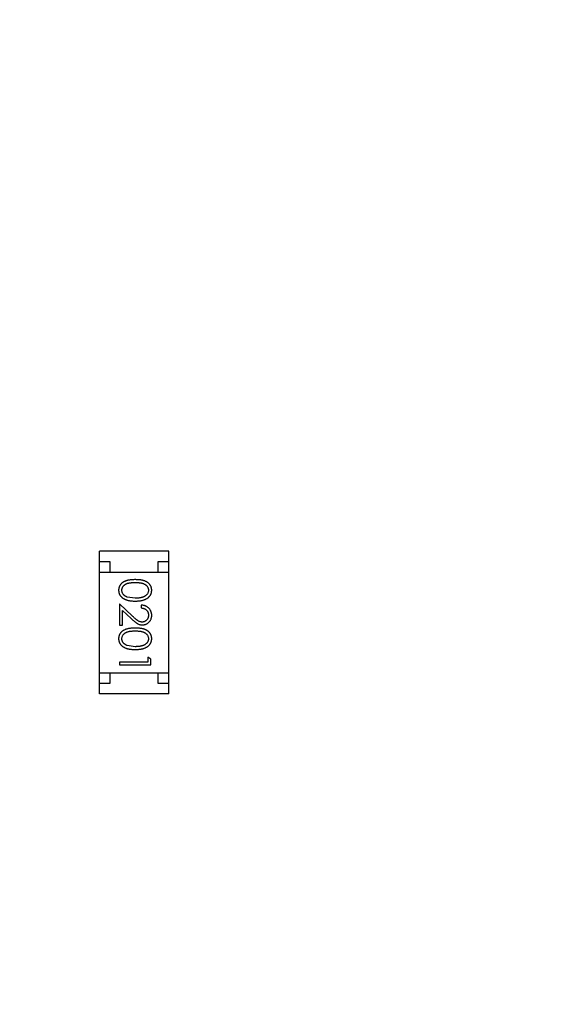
# Model space of a CAD drawing. Header units: inches. Extents: x -13 to 240, y -18 to 126.
# Tile 95 of 112: x 203.73 to 206.23, y 82.84 to 87.53. Entities that reach past the tile are written whole.
import ezdxf

# ---------------------------------------------------------------- set-up
doc = ezdxf.new("R2010")
doc.units = ezdxf.units.IN
doc.header["$LTSCALE"] = 1.21
doc.header["$MEASUREMENT"] = 0
doc.header["$PDMODE"] = 3
doc.header["$PDSIZE"] = 0.3125
doc.layers.get('0').update_dxf_attribs({"linetype": 'CONTINUOUS'})
doc.layers.get('Defpoints').update_dxf_attribs({"linetype": 'CONTINUOUS'})
doc.layers.add('DIM', color=3, linetype='CONTINUOUS')
doc.styles.get("Standard").update_dxf_attribs({"font": 'txt', "width": 0.8})
doc.dimstyles.get("Standard").update_dxf_attribs({"dimtxt": 0.15625, "dimasz": 0.1875, "dimexe": 0.125, "dimexo": 0.0625, "dimgap": 0.09, "dimtad": 0, "dimtih": 1, "dimtoh": 1, "dimzin": 4, "dimdsep": 46, "dimtxsty": 'Standard', "dimblk": '_FILLED', "dimblk1": '_FILLED', "dimblk2": '_FILLED', "dimcen": 0.09, "dimazin": 1, "dimtp": 0.01, "dimtm": 0.01, "dimtfac": 1, "dimtofl": 0, "dimtmove": 0, "dimatfit": 3, "dimldrblk": '_FILLED', "dimfxl": 1, "dimtolj": 1, "dimtzin": 4, "dimarcsym": 0})

# ---------------------------------------------------------------- blocks, each defined once
blk = doc.blocks.new('_FILLED')
at = {"color": 0, "linetype": 'ByBlock'}
blk.add_solid([(0, 0), (-1, 0.1667), (-1, -0.1667)], dxfattribs=at)
blk = doc.blocks.new('*D57')
at = {"layer": 'Defpoints', "color": 0}
for p in [(222.3269, 99.4649), (198.0766, 63.4663), (232.488, 63.4663)]:
    blk.add_point(p, dxfattribs=at)
at = {"layer": 'DIM', "color": 0, "lineweight": -2}
for p, q in [((222.3894, 99.4649), (232.613, 99.4649)), ((232.488, 97.4649), (232.488, 84.489)), ((232.488, 65.4663), (232.488, 78.4423)), ((198.1391, 63.4663), (232.613, 63.4663))]:
    blk.add_line(p, q, dxfattribs=at)
at = {"layer": 'DIM', "color": 0, "lineweight": -2, "xscale": 2, "yscale": 2, "zscale": 2}
for p, rotation in [((232.488, 99.4649), 90), ((232.488, 63.4663), 270)]:
    blk.add_blockref('_FILLED', p, dxfattribs=dict(at, rotation=rotation))
at = {"layer": 'DIM', "color": 0, "insert": (232.488, 81.4656), "char_height": 2, "attachment_point": 5, "rotation": 90}
blk.add_mtext('\\A1;36.00', dxfattribs=at)

msp = doc.modelspace()

# ---------------------------------------------------------------- linework, layer by layer
at = {"color": 7, "linetype": 'Continuous'}
for p, q in [((204.1115, 84.3214), (204.1115, 85.0014)), ((204.4415, 85.0014), (204.1115, 85.0014)), ((204.4415, 84.3214), (204.4415, 85.0014)), ((204.1115, 84.9514), (204.1615, 84.9514)), ((204.1615, 84.9514), (204.1615, 84.9014)), ((204.3915, 84.9014), (204.3915, 84.9514)), ((204.3915, 84.9514), (204.4415, 84.9514)), ((204.1115, 84.9014), (204.4415, 84.9014)), ((204.2068, 84.75), (204.2068, 84.6481)), ((204.2688, 84.6918), (204.2068, 84.75)), ((204.2818, 84.7769), (204.244, 84.7826)), ((204.3106, 84.7442), (204.3106, 84.7308)), ((204.2221, 84.6481), (204.2221, 84.7179)), ((204.2221, 84.7179), (204.2622, 84.6803)), ((204.2068, 84.6481), (204.2221, 84.6481)), ((204.2818, 84.5461), (204.244, 84.5518)), ((204.2068, 84.4731), (204.2068, 84.4596)), ((204.3414, 84.4731), (204.2068, 84.4731)), ((204.3414, 84.4961), (204.3414, 84.4731)), ((204.3568, 84.4873), (204.3414, 84.4961)), ((204.3568, 84.4596), (204.3568, 84.4873)), ((204.1115, 84.4214), (204.4415, 84.4214)), ((204.1615, 84.4214), (204.1615, 84.3714)), ((204.2068, 84.4596), (204.3568, 84.4596)), ((204.3915, 84.3714), (204.3915, 84.4214)), ((204.1615, 84.3714), (204.1115, 84.3714)), ((204.4415, 84.3714), (204.3915, 84.3714)), ((204.4415, 84.3214), (204.1115, 84.3214))]:
    msp.add_line(p, q, dxfattribs=at)
for points, knots in [([(204.2817, 84.8654), (204.2793, 84.8654), (204.2747, 84.8653), (204.2679, 84.865), (204.2616, 84.8645), (204.2556, 84.8638), (204.2501, 84.8629), (204.2449, 84.8618), (204.2402, 84.8605), (204.2359, 84.859), (204.2319, 84.8573), (204.2281, 84.8555), (204.2247, 84.8534), (204.2215, 84.8513), (204.2185, 84.849), (204.2158, 84.8465), (204.2133, 84.8438), (204.2111, 84.841), (204.2092, 84.8381), (204.2075, 84.8351), (204.2061, 84.832), (204.205, 84.8288), (204.204, 84.8255), (204.2034, 84.8222), (204.203, 84.8187), (204.2029, 84.8164), (204.2029, 84.8152)], [0, 0, 0, 0, 0.068113, 0.132564, 0.193427, 0.250218, 0.303569, 0.353576, 0.400235, 0.443586, 0.484619, 0.524292, 0.56238, 0.599049, 0.63494, 0.669782, 0.704009, 0.737842, 0.771098, 0.803896, 0.836415, 0.868639, 0.900715, 0.933378, 0.966213, 1, 1, 1, 1]), ([(204.2183, 84.8148), (204.2184, 84.8164), (204.2185, 84.8197), (204.2198, 84.8246), (204.2219, 84.8293), (204.2243, 84.8331), (204.2266, 84.8359), (204.2285, 84.838), (204.2307, 84.8399), (204.233, 84.8417), (204.2355, 84.8433), (204.2382, 84.8448), (204.2411, 84.8461), (204.2442, 84.8474), (204.2476, 84.8485), (204.2514, 84.8494), (204.2555, 84.8501), (204.26, 84.8508), (204.2649, 84.8513), (204.2702, 84.8516), (204.2759, 84.8519), (204.2798, 84.8519), (204.2818, 84.8519)], [0, 0, 0, 0, 0.060034, 0.120278, 0.182348, 0.247919, 0.281641, 0.315701, 0.350322, 0.385703, 0.421819, 0.459196, 0.497866, 0.538301, 0.58121, 0.628183, 0.679403, 0.734699, 0.794074, 0.858416, 0.927049, 1, 1, 1, 1]), ([(204.3606, 84.8152), (204.3606, 84.8164), (204.3605, 84.8187), (204.3601, 84.8222), (204.3595, 84.8256), (204.3585, 84.8288), (204.3574, 84.8321), (204.3559, 84.8352), (204.3542, 84.8382), (204.3522, 84.8412), (204.35, 84.844), (204.3476, 84.8466), (204.3449, 84.8491), (204.3419, 84.8514), (204.3387, 84.8536), (204.3353, 84.8556), (204.3315, 84.8574), (204.3276, 84.8591), (204.3233, 84.8606), (204.3186, 84.8619), (204.3135, 84.863), (204.3079, 84.8638), (204.302, 84.8645), (204.2956, 84.865), (204.2888, 84.8653), (204.2841, 84.8654), (204.2817, 84.8654)], [0, 0, 0, 0, 0.033742, 0.066533, 0.099153, 0.13154, 0.164087, 0.196563, 0.229707, 0.263315, 0.297504, 0.331686, 0.366482, 0.4021, 0.438958, 0.476748, 0.515985, 0.556589, 0.599519, 0.645765, 0.695487, 0.748721, 0.805687, 0.866754, 0.931405, 1, 1, 1, 1]), ([(204.2818, 84.8519), (204.2838, 84.8519), (204.2877, 84.8519), (204.2933, 84.8516), (204.2986, 84.8513), (204.3035, 84.8508), (204.3081, 84.8502), (204.3122, 84.8493), (204.3159, 84.8484), (204.3194, 84.8473), (204.3225, 84.8461), (204.3254, 84.8447), (204.3281, 84.8432), (204.3306, 84.8416), (204.3329, 84.8399), (204.335, 84.838), (204.337, 84.836), (204.3392, 84.8331), (204.3416, 84.8294), (204.3437, 84.8247), (204.345, 84.8197), (204.3451, 84.8164), (204.3452, 84.8148)], [0, 0, 0, 0, 0.073302, 0.142286, 0.206253, 0.266017, 0.321612, 0.372532, 0.419497, 0.462398, 0.502825, 0.541489, 0.579034, 0.615143, 0.650298, 0.684912, 0.718701, 0.752189, 0.817245, 0.879117, 0.939613, 1, 1, 1, 1]), ([(204.2029, 84.8152), (204.2029, 84.814), (204.203, 84.8116), (204.2034, 84.8081), (204.2041, 84.8047), (204.205, 84.8013), (204.2062, 84.7981), (204.2076, 84.7949), (204.2094, 84.7918), (204.2114, 84.7888), (204.2136, 84.7859), (204.2162, 84.7832), (204.2189, 84.7806), (204.222, 84.7782), (204.2253, 84.7759), (204.2289, 84.7738), (204.2327, 84.7719), (204.2367, 84.7701), (204.2411, 84.7685), (204.2459, 84.7672), (204.251, 84.766), (204.2564, 84.7651), (204.2622, 84.7644), (204.2684, 84.7638), (204.2749, 84.7635), (204.2794, 84.7635), (204.2817, 84.7634)], [0, 0, 0, 0, 0.033824, 0.067298, 0.10028, 0.133019, 0.165736, 0.198792, 0.232372, 0.266409, 0.301016, 0.336196, 0.371972, 0.408574, 0.446394, 0.485225, 0.525372, 0.567224, 0.611081, 0.65775, 0.70702, 0.759235, 0.814484, 0.873227, 0.934937, 1, 1, 1, 1]), ([(204.244, 84.7826), (204.243, 84.783), (204.241, 84.7837), (204.238, 84.7851), (204.2353, 84.7865), (204.2328, 84.7881), (204.2305, 84.7899), (204.2283, 84.7917), (204.2264, 84.7937), (204.2242, 84.7965), (204.2218, 84.8002), (204.2198, 84.8049), (204.2185, 84.8098), (204.2184, 84.8131), (204.2183, 84.8148)], [0, 0, 0, 0, 0.075949, 0.148549, 0.218996, 0.286119, 0.351826, 0.416074, 0.478265, 0.540325, 0.660405, 0.774606, 0.887187, 1, 1, 1, 1]), ([(204.2817, 84.7634), (204.284, 84.7635), (204.2885, 84.7635), (204.2951, 84.7638), (204.3013, 84.7644), (204.3071, 84.7651), (204.3126, 84.7661), (204.3177, 84.7672), (204.3225, 84.7686), (204.3269, 84.7702), (204.331, 84.772), (204.3348, 84.7739), (204.3384, 84.7761), (204.3417, 84.7783), (204.3447, 84.7807), (204.3475, 84.7833), (204.35, 84.786), (204.3522, 84.7889), (204.3542, 84.7919), (204.3559, 84.795), (204.3574, 84.7981), (204.3585, 84.8014), (204.3595, 84.8047), (204.3601, 84.8081), (204.3605, 84.8117), (204.3606, 84.814), (204.3606, 84.8152)], [0, 0, 0, 0, 0.065278, 0.127205, 0.186168, 0.241675, 0.294115, 0.343609, 0.390387, 0.434463, 0.476646, 0.517002, 0.555936, 0.593716, 0.630057, 0.665601, 0.700745, 0.734917, 0.768681, 0.802087, 0.834849, 0.867433, 0.900138, 0.932806, 0.966212, 1, 1, 1, 1]), ([(204.3452, 84.8148), (204.3451, 84.8131), (204.345, 84.8098), (204.3437, 84.805), (204.3416, 84.8003), (204.3392, 84.7966), (204.3369, 84.7937), (204.3349, 84.7917), (204.3327, 84.7897), (204.3302, 84.7879), (204.3275, 84.7862), (204.3246, 84.7847), (204.3214, 84.7832), (204.318, 84.7819), (204.3143, 84.7807), (204.3104, 84.7797), (204.3062, 84.7789), (204.3018, 84.7781), (204.2972, 84.7776), (204.2923, 84.7772), (204.2871, 84.777), (204.2836, 84.7769), (204.2818, 84.7769)], [0, 0, 0, 0, 0.059689, 0.119507, 0.181075, 0.246162, 0.279894, 0.314468, 0.350403, 0.387474, 0.426147, 0.466624, 0.508745, 0.553328, 0.600058, 0.649177, 0.700552, 0.754894, 0.811825, 0.871514, 0.934319, 1, 1, 1, 1]), ([(204.3606, 84.6953), (204.3606, 84.697), (204.3605, 84.7003), (204.3598, 84.7051), (204.3587, 84.7097), (204.3572, 84.7142), (204.3552, 84.7184), (204.3527, 84.7224), (204.3499, 84.7262), (204.3466, 84.7298), (204.343, 84.733), (204.3391, 84.7359), (204.3349, 84.7383), (204.3305, 84.7404), (204.3259, 84.742), (204.321, 84.7431), (204.3159, 84.744), (204.3124, 84.7441), (204.3106, 84.7442)], [0, 0, 0, 0, 0.06445, 0.126725, 0.187421, 0.247417, 0.306749, 0.366595, 0.427749, 0.490235, 0.553031, 0.614805, 0.676505, 0.738096, 0.801021, 0.864897, 0.931209, 1, 1, 1, 1]), ([(204.3106, 84.7308), (204.3119, 84.7306), (204.3145, 84.7304), (204.3183, 84.7296), (204.3219, 84.7287), (204.3252, 84.7275), (204.3283, 84.7259), (204.3311, 84.7242), (204.3338, 84.7222), (204.3361, 84.7199), (204.3383, 84.7175), (204.3402, 84.7149), (204.3417, 84.7121), (204.343, 84.7091), (204.344, 84.7061), (204.3447, 84.7028), (204.3451, 84.6995), (204.3452, 84.6972), (204.3452, 84.696)], [0, 0, 0, 0, 0.073648, 0.143686, 0.210962, 0.275557, 0.338064, 0.399311, 0.4594, 0.51934, 0.579024, 0.637809, 0.695959, 0.754122, 0.813113, 0.873453, 0.935561, 1, 1, 1, 1]), ([(204.3452, 84.696), (204.3452, 84.6949), (204.3451, 84.6927), (204.3447, 84.6894), (204.344, 84.6863), (204.343, 84.6834), (204.3418, 84.6805), (204.3402, 84.6778), (204.3384, 84.6753), (204.3363, 84.6728), (204.334, 84.6706), (204.3316, 84.6687), (204.3291, 84.6671), (204.3264, 84.6657), (204.3237, 84.6647), (204.3208, 84.664), (204.3179, 84.6635), (204.3158, 84.6635), (204.3148, 84.6634)], [0, 0, 0, 0, 0.068027, 0.133505, 0.19695, 0.26027, 0.322741, 0.384982, 0.448465, 0.513424, 0.578224, 0.640011, 0.700094, 0.760067, 0.819012, 0.877878, 0.938035, 1, 1, 1, 1]), ([(204.2622, 84.6803), (204.2637, 84.6789), (204.2667, 84.6761), (204.2711, 84.6722), (204.2752, 84.6686), (204.2791, 84.6654), (204.2827, 84.6626), (204.2861, 84.6601), (204.2892, 84.658), (204.2931, 84.6557), (204.2978, 84.6534), (204.3037, 84.6514), (204.3098, 84.6502), (204.3139, 84.6501), (204.316, 84.65)], [0, 0, 0, 0, 0.09953, 0.192079, 0.277712, 0.357454, 0.429648, 0.495771, 0.555538, 0.608657, 0.707578, 0.804328, 0.901298, 1, 1, 1, 1]), ([(204.3148, 84.6634), (204.3132, 84.6635), (204.3099, 84.6636), (204.3052, 84.6647), (204.3005, 84.6664), (204.2967, 84.6684), (204.2936, 84.6704), (204.2909, 84.6723), (204.288, 84.6746), (204.2847, 84.6773), (204.2811, 84.6804), (204.2773, 84.6838), (204.2732, 84.6877), (204.2703, 84.6904), (204.2688, 84.6918)], [0, 0, 0, 0, 0.088014, 0.174976, 0.2638, 0.355443, 0.406413, 0.465519, 0.533076, 0.609353, 0.693899, 0.787171, 0.889197, 1, 1, 1, 1]), ([(204.316, 84.65), (204.3175, 84.65), (204.3204, 84.6501), (204.3247, 84.6507), (204.3289, 84.6517), (204.3329, 84.653), (204.3367, 84.6548), (204.3404, 84.657), (204.344, 84.6595), (204.3474, 84.6625), (204.3505, 84.6657), (204.3532, 84.6692), (204.3555, 84.673), (204.3574, 84.677), (204.3588, 84.6812), (204.3598, 84.6857), (204.3605, 84.6904), (204.3606, 84.6936), (204.3606, 84.6953)], [0, 0, 0, 0, 0.06271, 0.123347, 0.183401, 0.242828, 0.302097, 0.36242, 0.423725, 0.487032, 0.550491, 0.612709, 0.674265, 0.73617, 0.799211, 0.863483, 0.930525, 1, 1, 1, 1]), ([(204.2817, 84.6346), (204.2793, 84.6346), (204.2747, 84.6346), (204.2679, 84.6343), (204.2616, 84.6338), (204.2556, 84.633), (204.2501, 84.6321), (204.2449, 84.6311), (204.2402, 84.6297), (204.2359, 84.6282), (204.2319, 84.6265), (204.2281, 84.6247), (204.2247, 84.6227), (204.2215, 84.6205), (204.2185, 84.6182), (204.2158, 84.6157), (204.2133, 84.6131), (204.2111, 84.6103), (204.2092, 84.6073), (204.2075, 84.6043), (204.2061, 84.6012), (204.205, 84.598), (204.204, 84.5948), (204.2034, 84.5914), (204.203, 84.588), (204.2029, 84.5856), (204.2029, 84.5844)], [0, 0, 0, 0, 0.068113, 0.132564, 0.193427, 0.250218, 0.303569, 0.353576, 0.400235, 0.443586, 0.484619, 0.524292, 0.56238, 0.599049, 0.63494, 0.669782, 0.704009, 0.737842, 0.771098, 0.803896, 0.836415, 0.868639, 0.900715, 0.933378, 0.966213, 1, 1, 1, 1]), ([(204.2183, 84.584), (204.2184, 84.5856), (204.2185, 84.589), (204.2198, 84.5938), (204.2219, 84.5986), (204.2243, 84.6023), (204.2266, 84.6052), (204.2285, 84.6072), (204.2307, 84.6091), (204.233, 84.6109), (204.2355, 84.6125), (204.2382, 84.614), (204.2411, 84.6154), (204.2442, 84.6166), (204.2476, 84.6177), (204.2514, 84.6186), (204.2555, 84.6194), (204.26, 84.6201), (204.2649, 84.6205), (204.2702, 84.6209), (204.2759, 84.6211), (204.2798, 84.6211), (204.2818, 84.6211)], [0, 0, 0, 0, 0.060034, 0.120278, 0.182348, 0.247919, 0.281641, 0.315701, 0.350322, 0.385703, 0.421819, 0.459196, 0.497866, 0.538301, 0.58121, 0.628183, 0.679403, 0.734699, 0.794074, 0.858416, 0.927049, 1, 1, 1, 1]), ([(204.3606, 84.5844), (204.3606, 84.5856), (204.3605, 84.588), (204.3601, 84.5914), (204.3595, 84.5948), (204.3585, 84.5981), (204.3574, 84.6013), (204.3559, 84.6044), (204.3542, 84.6074), (204.3522, 84.6104), (204.35, 84.6132), (204.3476, 84.6159), (204.3449, 84.6183), (204.3419, 84.6207), (204.3387, 84.6228), (204.3353, 84.6248), (204.3315, 84.6267), (204.3276, 84.6283), (204.3233, 84.6298), (204.3186, 84.6311), (204.3135, 84.6322), (204.3079, 84.6331), (204.302, 84.6337), (204.2956, 84.6343), (204.2888, 84.6346), (204.2841, 84.6346), (204.2817, 84.6346)], [0, 0, 0, 0, 0.033742, 0.066533, 0.099153, 0.13154, 0.164087, 0.196563, 0.229707, 0.263315, 0.297504, 0.331686, 0.366482, 0.4021, 0.438958, 0.476748, 0.515985, 0.556589, 0.599519, 0.645765, 0.695487, 0.748721, 0.805687, 0.866754, 0.931405, 1, 1, 1, 1]), ([(204.2818, 84.6211), (204.2838, 84.6211), (204.2877, 84.6211), (204.2933, 84.6209), (204.2986, 84.6205), (204.3035, 84.62), (204.3081, 84.6194), (204.3122, 84.6186), (204.3159, 84.6177), (204.3194, 84.6166), (204.3225, 84.6153), (204.3254, 84.614), (204.3281, 84.6125), (204.3306, 84.6108), (204.3329, 84.6091), (204.335, 84.6072), (204.337, 84.6052), (204.3392, 84.6023), (204.3416, 84.5986), (204.3437, 84.5939), (204.345, 84.589), (204.3451, 84.5857), (204.3452, 84.584)], [0, 0, 0, 0, 0.073302, 0.142286, 0.206253, 0.266017, 0.321612, 0.372532, 0.419497, 0.462398, 0.502825, 0.541489, 0.579034, 0.615143, 0.650298, 0.684912, 0.718701, 0.752189, 0.817245, 0.879117, 0.939613, 1, 1, 1, 1]), ([(204.2029, 84.5844), (204.2029, 84.5833), (204.203, 84.5809), (204.2034, 84.5774), (204.2041, 84.5739), (204.205, 84.5706), (204.2062, 84.5673), (204.2076, 84.5641), (204.2094, 84.561), (204.2114, 84.558), (204.2136, 84.5551), (204.2162, 84.5524), (204.2189, 84.5498), (204.222, 84.5474), (204.2253, 84.5451), (204.2289, 84.5431), (204.2327, 84.5411), (204.2367, 84.5394), (204.2411, 84.5377), (204.2459, 84.5364), (204.251, 84.5353), (204.2564, 84.5343), (204.2622, 84.5336), (204.2684, 84.533), (204.2749, 84.5328), (204.2794, 84.5327), (204.2817, 84.5327)], [0, 0, 0, 0, 0.033824, 0.067298, 0.10028, 0.133019, 0.165736, 0.198792, 0.232372, 0.266409, 0.301016, 0.336196, 0.371972, 0.408574, 0.446394, 0.485225, 0.525372, 0.567224, 0.611081, 0.65775, 0.70702, 0.759235, 0.814484, 0.873227, 0.934937, 1, 1, 1, 1]), ([(204.244, 84.5518), (204.243, 84.5522), (204.241, 84.553), (204.238, 84.5543), (204.2353, 84.5558), (204.2328, 84.5574), (204.2305, 84.5591), (204.2283, 84.561), (204.2264, 84.563), (204.2242, 84.5658), (204.2218, 84.5695), (204.2198, 84.5742), (204.2185, 84.579), (204.2184, 84.5823), (204.2183, 84.584)], [0, 0, 0, 0, 0.075949, 0.148549, 0.218996, 0.286119, 0.351826, 0.416074, 0.478265, 0.540325, 0.660405, 0.774606, 0.887187, 1, 1, 1, 1]), ([(204.2817, 84.5327), (204.284, 84.5327), (204.2885, 84.5328), (204.2951, 84.533), (204.3013, 84.5336), (204.3071, 84.5343), (204.3126, 84.5353), (204.3177, 84.5364), (204.3225, 84.5379), (204.3269, 84.5394), (204.331, 84.5413), (204.3348, 84.5432), (204.3384, 84.5453), (204.3417, 84.5475), (204.3447, 84.55), (204.3475, 84.5525), (204.35, 84.5552), (204.3522, 84.5581), (204.3542, 84.5611), (204.3559, 84.5642), (204.3574, 84.5674), (204.3585, 84.5706), (204.3595, 84.5739), (204.3601, 84.5774), (204.3605, 84.5809), (204.3606, 84.5833), (204.3606, 84.5844)], [0, 0, 0, 0, 0.065278, 0.127205, 0.186168, 0.241675, 0.294115, 0.343609, 0.390387, 0.434463, 0.476646, 0.517002, 0.555936, 0.593716, 0.630057, 0.665601, 0.700745, 0.734917, 0.768681, 0.802087, 0.834849, 0.867433, 0.900138, 0.932806, 0.966212, 1, 1, 1, 1]), ([(204.3452, 84.584), (204.3451, 84.5824), (204.345, 84.5791), (204.3437, 84.5742), (204.3416, 84.5696), (204.3392, 84.5658), (204.3369, 84.5629), (204.3349, 84.5609), (204.3327, 84.5589), (204.3302, 84.5571), (204.3275, 84.5555), (204.3246, 84.5539), (204.3214, 84.5524), (204.318, 84.5511), (204.3143, 84.55), (204.3104, 84.5489), (204.3062, 84.5481), (204.3018, 84.5473), (204.2972, 84.5468), (204.2923, 84.5464), (204.2871, 84.5462), (204.2836, 84.5462), (204.2818, 84.5461)], [0, 0, 0, 0, 0.059689, 0.119507, 0.181075, 0.246162, 0.279894, 0.314468, 0.350403, 0.387474, 0.426147, 0.466624, 0.508745, 0.553328, 0.600058, 0.649177, 0.700552, 0.754894, 0.811825, 0.871514, 0.934319, 1, 1, 1, 1])]:
    msp.add_open_spline(points, degree=3, knots=knots, dxfattribs=at)

# ---------------------------------------------------------------- dimensions: what is measured, and where the dimension line sits
at = {"layer": 'DIM'}
dim = msp.add_linear_dim(base=(232.488, 63.4663), p1=(222.3269, 99.4649), p2=(198.0766, 63.4663), angle=90, dimstyle='Standard', override={"dimtxt": 2, "dimasz": 2, "dimtih": 0, "dimtoh": 0, "dimzin": 0, "dimcen": 0.198, "dimadec": 0, "dimazin": 0, "dimtp": 0, "dimtm": 0, "dimtdec": 4, "dimtzin": 0}, dxfattribs=at)
dim.commit()
dim.dimension.update_dxf_attribs({"geometry": '*D57', "text_midpoint": (232.488, 81.4656)})

doc.saveas('drawing.dxf')
